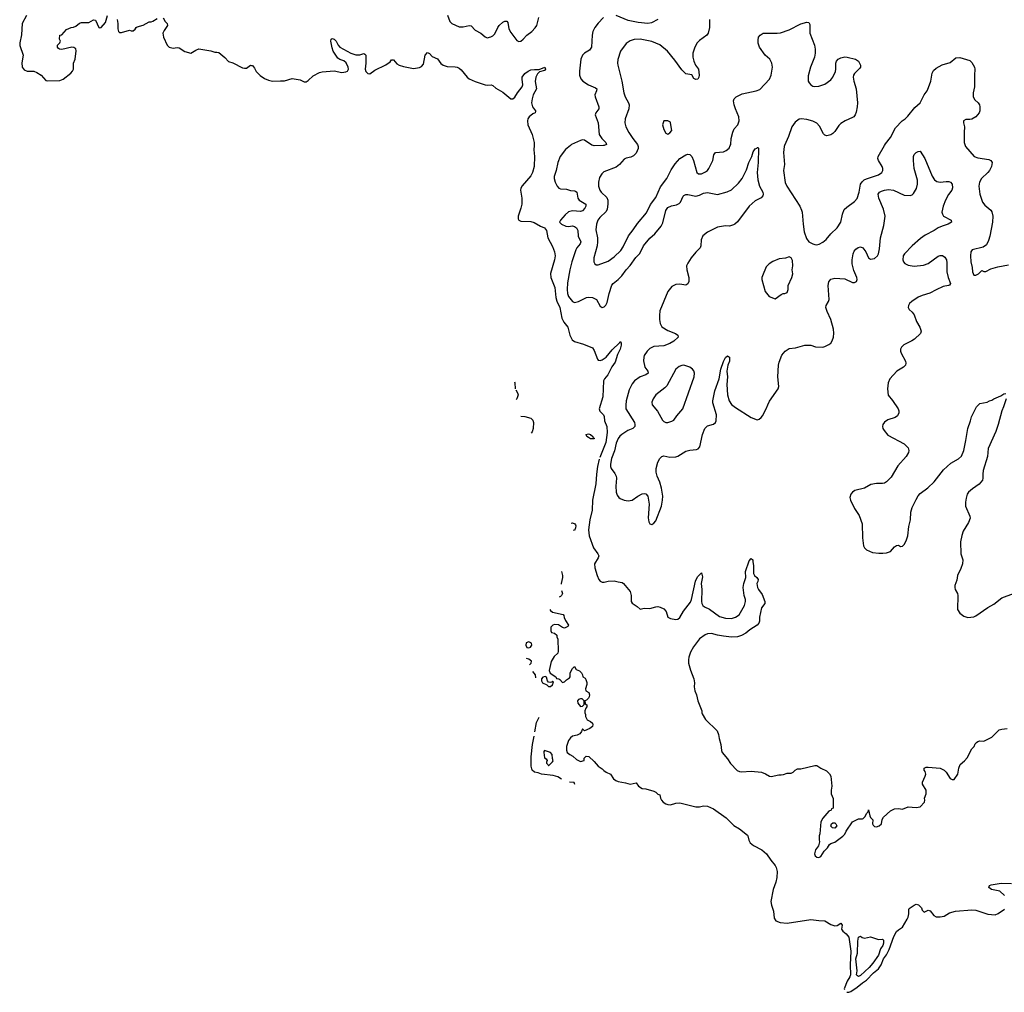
# Model space of a CAD drawing. Header units: inches. Extents: x 2220522 to 2384314, y 721474 to 893490.
# Tile 1 of 256: x 2227666 to 2237576, y 721474 to 731267. Entities that reach past the tile are written whole.
import ezdxf

# ---------------------------------------------------------------- set-up
doc = ezdxf.new("R2010")
doc.units = ezdxf.units.IN
doc.header["$MEASUREMENT"] = 0
for name, color, linetype in [('C2723', 7, 'Continuous'), ('C2732', 7, 'Continuous'), ('C2733', 7, 'Continuous')]:
    doc.layers.add(name, color=color, linetype=linetype)

msp = doc.modelspace()

# ---------------------------------------------------------------- linework, layer by layer
at = {"layer": 'C2723', "color": 5, "elevation": 180}
for points in [[(2227733.7, 731310), (2227690.4, 731230), (2227683.9, 731116.1), (2227666.4, 731033.6), (2227669, 731009), (2227700.7, 730910), (2227686.6, 730833.4), (2227690.4, 730790.4), (2227710, 730763), (2227742, 730750), (2227808.5, 730748.5), (2227837.3, 730737.3), (2227882.8, 730710), (2227930, 730656.3), (2227950, 730650.5), (2228070, 730654.9), (2228104, 730670), (2228181.2, 730730), (2228199.3, 730750), (2228209.3, 730770), (2228209, 730830), (2228223.7, 730870), (2228234.2, 730954.2), (2228230, 730973.2), (2228210, 730986), (2228190, 730989.3), (2228090, 730966), (2228066, 730970), (2228056.4, 730976.4), (2228048, 730990), (2228048, 731010), (2228070, 731034), (2228078, 731050), (2228068, 731070), (2228070, 731112), (2228090, 731114), (2228138, 731170), (2228186, 731190), (2228208.7, 731191.3), (2228230, 731202), (2228267, 731233), (2228290, 731240.7), (2228361.5, 731238.5), (2228410, 731266), (2228430, 731262), (2228462, 731190), (2228470, 731186), (2228486, 731190), (2228530, 731238), (2228551.8, 731308.2)], [(2228646, 731270), (2228654.4, 731230), (2228653.7, 731173.7), (2228661, 731150), (2228670, 731138), (2228690, 731138), (2228770, 731162), (2228790, 731154), (2228810, 731154), (2228828.4, 731171.6), (2228838, 731190), (2228850, 731196), (2228910, 731211), (2228970, 731246), (2228990, 731246.8), (2229006.3, 731253.7), (2229050, 731280.7)], [(2229110, 731284.7), (2229130.4, 731250.4), (2229150.7, 731230), (2229154.9, 731210), (2229119.9, 731160.1), (2229106, 731130), (2229114.8, 731090), (2229151.1, 731011.1), (2229171, 730991), (2229210, 730981), (2229250, 730986), (2229270, 730982.8), (2229328.3, 730948.3), (2229389, 730931), (2229438.6, 730961.4), (2229470, 730974.8), (2229590, 730953.4), (2229630, 730938.8), (2229650, 730941), (2229670, 730936), (2229730, 730886.8), (2229767.4, 730847.4), (2229810, 730832), (2229910, 730781.3), (2229930, 730777.6), (2229950, 730780.5), (2229990, 730808), (2230000, 730807)]]:
    msp.add_lwpolyline(points, dxfattribs=at)
at = {"layer": 'C2732', "color": 5}
for points, elevation in [([(2232843.8, 730000), (2232841.9, 729958.1), (2232848.5, 729888.5), (2232844.3, 729790), (2232828.6, 729730), (2232810, 729695), (2232724.3, 729595.7), (2232709.8, 729570), (2232706.5, 729550), (2232720.5, 729470), (2232719.9, 729410), (2232711.4, 729370), (2232684.6, 729290), (2232683.9, 729263.9), (2232690.1, 729250.1), (2232710, 729240.1), (2232810, 729234.8), (2232845.9, 729225.9), (2232908.9, 729188.9), (2232950, 729173.1), (2232970, 729143.8), (2232982.3, 729070), (2233030, 728984.7), (2233050.1, 728930), (2233057, 728890), (2233050.1, 728850.1), (2233009.8, 728710.2), (2233013, 728670), (2233053.8, 728570), (2233062.8, 728470), (2233073.6, 728433.6), (2233102.3, 728370), (2233121.7, 728261.7), (2233142.1, 728222.1), (2233184.2, 728170), (2233204.2, 728090), (2233225.3, 728045.3), (2233250, 728027), (2233341.5, 728001.5), (2233430, 727963.5), (2233450, 727937.4), (2233482.6, 727850), (2233490, 727840.3), (2233510, 727835.8), (2233530, 727842), (2233570, 727870.1), (2233630, 727943.2), (2233704.8, 728015.2), (2233710, 728027.3), (2233719.5, 728010), (2233719.7, 727990), (2233710.2, 727950.2), (2233683.6, 727896.4), (2233660.1, 727819.9), (2233626.6, 727773.4), (2233585.6, 727690), (2233552.8, 727650), (2233542.3, 727630), (2233536.8, 727470), (2233498.9, 727350), (2233504.4, 727324.5), (2233543.9, 727290), (2233550, 727273.4), (2233551.1, 727230), (2233574.4, 727170), (2233578.3, 727110), (2233567.1, 727010), (2233506.8, 726860.7)], 180), ([(2233209, 730000), (2233161.3, 729958.7), (2233106.7, 729890), (2233083.1, 729830), (2233065.7, 729750), (2233047, 729690), (2233044.9, 729670), (2233054.9, 729630), (2233076.9, 729590), (2233092.6, 729572.6), (2233110, 729564.3), (2233170, 729559.3), (2233210, 729547.2), (2233250, 729545.2), (2233260.7, 729540.7), (2233273.5, 729530), (2233285.5, 729470), (2233296.9, 729450), (2233364.9, 729410), (2233364.7, 729390), (2233354.6, 729370), (2233330, 729341.6), (2233310, 729334.6), (2233230, 729343.7), (2233190, 729331.4), (2233156.5, 729303.5), (2233110.4, 729250), (2233099.3, 729230), (2233120.5, 729210), (2233161.6, 729190), (2233190, 729186.5), (2233230.9, 729190.9), (2233250, 729186.4), (2233270, 729170.2), (2233283.8, 729143.8), (2233287.9, 729087.9), (2233312.6, 729030), (2233306, 729010), (2233273.1, 728970), (2233263.5, 728950), (2233222.3, 728830), (2233202.5, 728750), (2233181.6, 728618.4), (2233176.3, 728550), (2233179.9, 728510), (2233190, 728481.6), (2233230, 728431.2), (2233250, 728419.2), (2233290, 728429.4), (2233370, 728470.2), (2233394.7, 728474.7), (2233431, 728470), (2233472.4, 728450), (2233510, 728382.8), (2233530, 728370.8), (2233550, 728374.8), (2233567.2, 728392.8), (2233578.6, 728421.4), (2233599.7, 728510), (2233627, 728593), (2233639.7, 728610), (2233690, 728651.3), (2233727.6, 728690), (2233769.7, 728750), (2233809, 728791), (2233868.1, 728871.9), (2233906.4, 728913.6), (2233943.5, 728990), (2234010, 729066.2), (2234058, 729110), (2234123.1, 729190), (2234139.6, 729220.4), (2234170, 729345.5), (2234190, 729378), (2234225.5, 729394.5), (2234277.7, 729402.3), (2234304.9, 729415.1), (2234317.6, 729430), (2234343, 729490), (2234350, 729498.4), (2234370, 729507.2), (2234390, 729507.4), (2234471.7, 729491.7), (2234510, 729500.8), (2234550, 729520.2), (2234590, 729525.8), (2234690, 729506.2), (2234786.9, 729533.1), (2234830, 729553.8), (2234899.6, 729620.4), (2234936.8, 729670), (2234982.8, 729757.2), (2235006.3, 729830), (2235034.5, 729890), (2235050, 729938), (2235070, 729966), (2235085.6, 729974.4), (2235090, 729982), (2235099.6, 729979.6), (2235102, 729970), (2235100.3, 729830), (2235089, 729730), (2235095.1, 729655.1), (2235111.3, 729591.3), (2235147.3, 729530), (2235150.6, 729509.4), (2235146.8, 729493.2), (2235130, 729475.3), (2235070, 729442), (2235010, 729389.6), (2234890, 729233), (2234864.4, 729210), (2234850, 729200.4), (2234811.3, 729190), (2234770.9, 729190.9), (2234690, 729179.7), (2234590, 729128.5), (2234542.8, 729090), (2234523.6, 729050), (2234521.7, 728990), (2234515.8, 728970), (2234472, 728927.9), (2234426, 728870), (2234390, 728816.2), (2234379, 728790), (2234380.2, 728750), (2234401.8, 728670), (2234401.3, 728630), (2234391.2, 728608.8), (2234370, 728593.6), (2234310, 728604.7), (2234270, 728602), (2234230, 728580.5), (2234189.3, 728530), (2234110, 728336), (2234104.3, 728290), (2234105.8, 728250), (2234112.8, 728210), (2234130, 728174.4), (2234190, 728137.2), (2234266.8, 728106.8), (2234290.5, 728090), (2234294.9, 728070), (2234251.8, 728030), (2234210, 728006.8), (2234150, 727984.7), (2234050, 727976.5), (2234010, 727956.8), (2233981.3, 727930), (2233953.1, 727887), (2233947.6, 727870), (2233946.2, 727833.8), (2233959.3, 727770), (2233987, 727730), (2233992.4, 727710), (2233967.3, 727692.7), (2233910, 727670.5), (2233853.4, 727630), (2233830, 727600.5), (2233800.6, 727539.4), (2233770.9, 727430), (2233766, 727386), (2233768, 727350), (2233852.6, 727210), (2233858.6, 727190), (2233856, 727170), (2233836, 727150), (2233786, 727130), (2233725.3, 727090), (2233706.1, 727073.9), (2233690, 727051.4), (2233670, 727003.7), (2233653.4, 726926.6), (2233622.1, 726850), (2233613, 726793), (2233613.8, 726770), (2233619.7, 726750), (2233657.7, 726697.7), (2233669.4, 726670), (2233672.9, 726650), (2233667.6, 726570), (2233670, 726511.3), (2233680.2, 726480.2), (2233696.5, 726456.5), (2233710, 726446), (2233750, 726430.4), (2233790, 726423.1), (2233830, 726430.4), (2233889, 726471), (2233930, 726493.1), (2233950, 726496.5), (2233970, 726492.4), (2233990, 726470.7), (2234000.3, 726390), (2233990.7, 726250.7), (2233998.8, 726210), (2234010, 726191.3), (2234030, 726186), (2234050, 726198.8), (2234070, 726221), (2234125.1, 726370), (2234137.6, 726430), (2234139.6, 726470), (2234126, 726550), (2234109.7, 726610), (2234083.5, 726670), (2234074, 726710), (2234073.8, 726750), (2234088.3, 726811.7), (2234110, 726848.4), (2234130, 726870.4), (2234150, 726876.5), (2234210, 726862.3), (2234270, 726867), (2234290, 726873.7), (2234370, 726922.8), (2234410, 726933.8), (2234479.1, 726940.9), (2234493.6, 726946.4), (2234512.4, 726967.6), (2234539.8, 727090), (2234563.5, 727150), (2234590, 727178.4), (2234650, 727196.3), (2234668, 727212), (2234676.9, 727230), (2234679.1, 727290), (2234644.1, 727410), (2234642.5, 727430), (2234661.8, 727530), (2234705.3, 727650), (2234724.7, 727750), (2234750, 727826.8), (2234770, 727866.8), (2234790, 727882.8), (2234810, 727871), (2234811.9, 727851.9), (2234810.3, 727830), (2234794.9, 727790), (2234783.1, 727730), (2234791.3, 727670), (2234784.7, 727595.3), (2234788.9, 727490), (2234805.5, 727430), (2234830, 727394), (2234870, 727363.1), (2235030, 727261.6), (2235090, 727238), (2235110, 727244.7), (2235130, 727261), (2235142, 727278), (2235180.5, 727350), (2235194.7, 727390), (2235214, 727426), (2235299.5, 727550), (2235305.8, 727574.2), (2235295.8, 727670), (2235303.1, 727790), (2235310, 727818.8), (2235338.7, 727890), (2235369.6, 727930), (2235410, 727956.5), (2235475.8, 727964.2), (2235570, 727988.6), (2235630, 727990.4), (2235674.6, 727974.6), (2235750, 727970.4), (2235770, 727975.5), (2235810, 727995.5), (2235830, 728010.7), (2235845.3, 728034.7), (2235856.3, 728070), (2235859.7, 728110), (2235856.4, 728150), (2235829.7, 728250), (2235792.8, 728330), (2235780.5, 728370), (2235784.2, 728390), (2235807.6, 728430), (2235814, 728450), (2235804.7, 728590), (2235811.5, 728628.5), (2235830, 728654), (2235870, 728664.9), (2235970, 728657.1), (2236050, 728621.6), (2236070, 728620.5), (2236089.5, 728630.5), (2236095.6, 728650), (2236093.3, 728670), (2236060.5, 728740.5), (2236046.3, 728810), (2236044, 728850), (2236054.8, 728910), (2236064.1, 728935.9), (2236081.8, 728958.2), (2236105.3, 728974.7), (2236130, 728979.3), (2236153.4, 728970), (2236183.1, 728930), (2236208.5, 728870), (2236230, 728856.4), (2236270, 728864.4), (2236299.6, 728890), (2236309.7, 728910.3), (2236319.5, 728960.5), (2236328.9, 729070), (2236364.6, 729195.4), (2236375.8, 729290), (2236359.6, 729359.6), (2236312.3, 729470), (2236306.6, 729510), (2236321.2, 729530), (2236339.1, 729540.9), (2236370, 729552), (2236410, 729556.9), (2236461, 729550), (2236570, 729502), (2236630, 729498.8), (2236650, 729504.7), (2236663.2, 729516.8), (2236692.3, 729567.7), (2236701.3, 729610), (2236703.5, 729650), (2236669.7, 729770), (2236661.2, 729850), (2236662, 729890), (2236668.7, 729910), (2236689.4, 729930.6), (2236710, 729941), (2236730, 729944.7), (2236777.1, 729870), (2236850.2, 729690.2), (2236874.9, 729654.9), (2236898.3, 729638.3), (2236930, 729630.3), (2236990, 729638.4), (2237017.5, 729637.5), (2237036, 729630), (2237051, 729610), (2237054.4, 729574.4), (2237047.7, 729550), (2237014.4, 729505.6), (2236983.7, 729450), (2236960.3, 729390), (2236948.4, 729330), (2236952.7, 729310), (2236964, 729290), (2237041, 729250), (2237046, 729230), (2237012.7, 729207.3), (2236950, 729189.7), (2236910, 729171.2), (2236870, 729143.9), (2236781.3, 729098.7), (2236734.2, 729065.8), (2236650, 728990.8), (2236570.2, 728910), (2236558.9, 728890), (2236555.4, 728850), (2236562.2, 728830), (2236573.9, 728813.9), (2236610, 728795.2), (2236670, 728787.3), (2236764.5, 728795.5), (2236810, 728811.4), (2236910, 728886.9), (2236930, 728893.8), (2236952.7, 728892.7), (2236976.6, 728876.6), (2236993.4, 728850), (2236998.4, 728818.4), (2236997.5, 728730), (2237011.8, 728670), (2237033.8, 728610), (2237024.2, 728595.8), (2237014, 728590), (2236960, 728580), (2236891, 728549), (2236827.3, 728512.7), (2236750, 728490.8), (2236710, 728472.9), (2236646.7, 728430), (2236623.7, 728410), (2236610.4, 728390), (2236608.4, 728370), (2236619.1, 728350), (2236650, 728323.8), (2236670, 728297.3), (2236691.3, 728230), (2236726.7, 728170), (2236739.5, 728130), (2236732.3, 728107.7), (2236672.4, 728050), (2236647, 728033), (2236566, 727994), (2236542.6, 727970), (2236533.1, 727950), (2236532.9, 727930), (2236538.9, 727910), (2236580.9, 727830), (2236585.7, 727810), (2236581.3, 727790), (2236561.6, 727770), (2236495.8, 727730), (2236425.7, 727650), (2236408, 727610), (2236399, 727550), (2236408.2, 727488.1), (2236452.6, 727432.6), (2236506.5, 727350), (2236514.9, 727330), (2236514.4, 727310), (2236499.9, 727280.1), (2236478.2, 727261.8), (2236403, 727237), (2236370, 727216.2), (2236352.7, 727190), (2236350.4, 727170), (2236354.4, 727150), (2236366.4, 727130), (2236405.3, 727085.3), (2236570, 726995.3), (2236610, 726956.4), (2236616.9, 726930), (2236611.5, 726910), (2236587.6, 726870), (2236505.4, 726774.6), (2236438.2, 726661.8), (2236390, 726613.3), (2236370, 726602), (2236350, 726597.2), (2236290, 726597.1), (2236231.3, 726588.7), (2236170, 726549.7), (2236073.3, 726526.7), (2236048.9, 726511.1), (2236030, 726489), (2236022.3, 726457.7), (2236026.7, 726430), (2236070, 726347.3), (2236116.3, 726276.3), (2236147, 726190), (2236148.7, 726050), (2236159.1, 725970), (2236170, 725951), (2236190, 725931), (2236250, 725902.8), (2236314.4, 725894.4), (2236354.4, 725894.4), (2236390, 725898), (2236430, 725912.7), (2236470, 725959.1), (2236490, 725974), (2236510, 725976), (2236530, 725962.8), (2236550, 725966.8), (2236570, 725984), (2236590, 726018.8), (2236605.4, 726070), (2236614, 726166), (2236631.2, 726230), (2236634.2, 726310), (2236650, 726354.9), (2236690, 726436.3), (2236710, 726473), (2236730, 726498.4), (2236807.3, 726552.7), (2236870, 726614), (2236963.9, 726736.1), (2237037.8, 726802.2), (2237114.9, 726845.1), (2237145.8, 726874.2), (2237167.4, 726930), (2237189.7, 727029.7), (2237209.7, 727150), (2237237.4, 727230), (2237245.7, 727270), (2237296, 727370), (2237330, 727402.8), (2237404.7, 727415.3), (2237428, 727430), (2237450, 727436), (2237469.5, 727450.5), (2237540.2, 727479.8), (2237570, 727501), (2237590, 727504.7)], 220), ([(2233541.7, 730000), (2233450, 729996.1), (2233438.6, 730000)], 220), ([(2233888, 730000), (2233891.5, 729990), (2233890.2, 729970), (2233870, 729922), (2233844.7, 729895.3), (2233818.5, 729881.5), (2233770, 729873.5), (2233750, 729864.2), (2233704.4, 729810), (2233670, 729783), (2233544.1, 729735.9), (2233524.1, 729715.9), (2233502.9, 729677.1), (2233492.2, 729630), (2233492.4, 729590), (2233497.1, 729570), (2233503.8, 729550), (2233518, 729530), (2233575.5, 729475.5), (2233584.6, 729450), (2233586.6, 729410), (2233579.3, 729360.7), (2233570, 729336.9), (2233504, 729276), (2233486.5, 729250), (2233471.7, 729210), (2233464.9, 729150), (2233480.3, 729070), (2233481.8, 729030), (2233478.2, 728990), (2233444.2, 728870), (2233444.9, 728830), (2233454, 728810), (2233470, 728798), (2233490, 728798.4), (2233590, 728835.3), (2233650, 728878.6), (2233717.1, 728942.9), (2233740.9, 728979), (2233793.6, 729090), (2233842.2, 729150), (2233883.1, 729216.9), (2233975.8, 729324.2), (2234014.7, 729405.3), (2234070, 729477.1), (2234115.6, 729584.5), (2234179.1, 729670), (2234224.7, 729755.3), (2234263.4, 729816.6), (2234309.7, 729870), (2234370, 729906.3), (2234390, 729913.7), (2234410, 729910.4), (2234430, 729890.3), (2234449.3, 729850), (2234480.4, 729730), (2234497, 729717), (2234530, 729715.3), (2234570, 729734.4), (2234589.7, 729750.3), (2234603.6, 729770), (2234642, 729850), (2234653.1, 729906.9), (2234669.3, 729930), (2234750, 729938.4), (2234776, 729950), (2234805.6, 729974.4), (2234817.6, 730000)], 240), ([(2235365.3, 730000), (2235361.1, 729990), (2235353.7, 729930), (2235362.6, 729810), (2235353.7, 729750), (2235372.3, 729627.7), (2235386.3, 729590), (2235517.1, 729390), (2235534.9, 729350), (2235540.5, 729330), (2235550.5, 729210), (2235562.8, 729130), (2235585.1, 729065.1), (2235610.3, 729030.3), (2235649.1, 729009.1), (2235670, 729003.7), (2235690, 729001.3), (2235713.9, 729006.1), (2235750, 729026.4), (2235784.7, 729055.3), (2235829.2, 729110.8), (2235893.5, 729170), (2235931.4, 729228.6), (2235948.1, 729310), (2235965.2, 729354.8), (2235990, 729380.7), (2236070, 729435.6), (2236094.4, 729465.6), (2236116.5, 729530), (2236129.9, 729610), (2236144.8, 729635.2), (2236166.4, 729653.7), (2236190, 729665), (2236310, 729704.9), (2236342.4, 729730), (2236353, 729750), (2236355.1, 729770), (2236348.2, 729790), (2236308.5, 729850), (2236303.5, 729870), (2236307.1, 729890), (2236370.3, 730000)], 240), ([(2237182.8, 730000), (2237186.8, 729990), (2237273.4, 729890), (2237310, 729877.8), (2237419, 729859), (2237440.7, 729850), (2237454, 729830), (2237447.2, 729790), (2237426.9, 729750), (2237410.7, 729729.3), (2237346.9, 729670), (2237327.6, 729630), (2237318.3, 729590), (2237330, 729511.3), (2237357.3, 729430), (2237380.1, 729400.1), (2237440.4, 729350), (2237451.1, 729331.2), (2237460.2, 729290), (2237459, 729230), (2237431.1, 729088.9), (2237417, 729043), (2237398, 729002), (2237363.7, 728976.3), (2237252, 728950), (2237238.8, 728930), (2237236, 728890), (2237240.7, 728830), (2237253.4, 728773.4), (2237257.3, 728730), (2237270, 728696), (2237290, 728694.8), (2237315.3, 728710), (2237350, 728742), (2237370, 728732), (2237390, 728731.3), (2237441.5, 728758.5), (2237510, 728777.3), (2237618.8, 728798.8)], 240), ([(2232645.8, 727621.4), (2232650.8, 727610), (2232654.7, 727552.1)], 160), ([(2232660.3, 727540.3), (2232677.3, 727510), (2232682.8, 727490), (2232671, 727450), (2232664.9, 727443.6)], 160), ([(2237594.9, 727450), (2237568.5, 727370), (2237550.3, 727330), (2237514.9, 727190), (2237490, 727122.7), (2237413.7, 726950), (2237406, 726870), (2237363.7, 726730), (2237359.5, 726690), (2237361.6, 726650), (2237357.1, 726630), (2237322, 726590), (2237255.4, 726544.6), (2237215.8, 726510), (2237203.1, 726490), (2237191.8, 726450), (2237185.7, 726410), (2237185.7, 726370), (2237230.7, 726270), (2237234, 726250), (2237216.1, 726203.9), (2237162, 726118), (2237147.5, 726072.5), (2237136.4, 726010), (2237138.9, 725890), (2237157.3, 725830), (2237154.9, 725790), (2237139.8, 725740.2), (2237105.5, 725670), (2237097.5, 725622.5), (2237079.1, 725570), (2237077.3, 725550), (2237082.8, 725530), (2237104, 725490), (2237107.3, 725470), (2237104, 725330), (2237130, 725291.3), (2237170, 725262.8), (2237208.3, 725248.3), (2237270, 725254.8), (2237290, 725264), (2237410, 725347.3), (2237470, 725382.8), (2237550, 725444.9), (2237670, 725488.6)], 220), ([(2232709.2, 727274.5), (2232750, 727271), (2232810, 727254.8), (2232830, 727236), (2232837.1, 727210), (2232832.8, 727152.8), (2232822.8, 727117.2), (2232813.2, 727105.8)], 160), ([(2233500.3, 726841.2), (2233483, 726770), (2233471.1, 726690), (2233466.7, 726593.3), (2233433.2, 726430), (2233429.1, 726330), (2233404.8, 726230), (2233391.9, 726130), (2233398.3, 726070), (2233442.2, 725950), (2233486, 725890), (2233494.3, 725870), (2233488.9, 725850), (2233452.2, 725790), (2233455.3, 725750), (2233477, 725670), (2233495.5, 725630), (2233510, 725613.4), (2233530, 725603), (2233550, 725603), (2233590, 725615.5), (2233650, 725619.1), (2233690, 725606.8), (2233730, 725601), (2233744.7, 725590), (2233810.4, 725510), (2233820.5, 725470), (2233820.7, 725410), (2233830, 725391.3), (2233879.8, 725359.8), (2233910, 725332), (2233950, 725341), (2234010, 725338.8), (2234070, 725356.3), (2234090, 725358), (2234112.8, 725352.8), (2234150, 725334), (2234173.4, 725310), (2234191, 725250), (2234216.7, 725236.7), (2234270, 725227.4), (2234290, 725232.4), (2234310, 725248.4), (2234348.2, 725311.8), (2234417.2, 725402.8), (2234427.6, 725430), (2234467.5, 725612.5), (2234490, 725656.3), (2234530, 725698), (2234538.3, 725658.3), (2234525.7, 725590), (2234531.1, 725530), (2234528.9, 725408.9), (2234530.4, 725390), (2234540.5, 725370), (2234557.2, 725357.2), (2234610, 725331.4), (2234710, 725256.9), (2234770, 725241.5), (2234830, 725238.7), (2234870, 725250.4), (2234906.3, 725273.7), (2234962.6, 725370), (2234972.8, 725410), (2234971.3, 725430), (2234958.7, 725470), (2234947.2, 725550), (2234954, 725590), (2234976.3, 725650), (2234971.8, 725710), (2235010, 725818.8), (2235030, 725841), (2235044.7, 725830), (2235044, 725810), (2235052.5, 725772.5), (2235053.4, 725690), (2235062, 725670), (2235086.8, 725650), (2235098, 725630), (2235094.8, 725610), (2235084.9, 725590), (2235090.6, 725550.6), (2235100.7, 725530), (2235139.9, 725479.9), (2235165.5, 725410), (2235166.8, 725390), (2235133.7, 725346.3), (2235113.4, 725250), (2235112.4, 725210), (2235105.5, 725190), (2235090.4, 725170), (2235016.5, 725123.5), (2234973.7, 725090), (2234932.3, 725067.7), (2234890, 725054.9), (2234830, 725051.3), (2234750, 725059.9), (2234690.1, 725069.9), (2234630, 725087.3), (2234590, 725085.2), (2234565.7, 725074.3), (2234507.7, 725032.3), (2234446.5, 724953.5), (2234419.1, 724900.9), (2234400.9, 724850), (2234396.3, 724823.7), (2234399.1, 724790), (2234418.4, 724718.4), (2234450.5, 724629.5), (2234458, 724590), (2234456.3, 724550), (2234463, 724510), (2234478, 724470), (2234490.4, 724410.4), (2234531, 724310), (2234531.3, 724290), (2234536.9, 724276.9), (2234570, 724222), (2234687.1, 724107.1), (2234700.7, 724070), (2234704.9, 724030), (2234723, 723970), (2234730.3, 723910), (2234738, 723890), (2234790, 723825.5), (2234819.4, 723779.4), (2234888.4, 723708.4), (2234910, 723698), (2234930, 723695.5), (2235030, 723700.4), (2235134, 723690), (2235174, 723674), (2235214, 723650), (2235230, 723646), (2235305.4, 723665.4), (2235330, 723662.8), (2235353.6, 723666.4), (2235390, 723682), (2235430, 723682), (2235450, 723692), (2235470, 723712), (2235496.4, 723723.6), (2235530, 723724.7), (2235670, 723758), (2235690, 723758), (2235730, 723731.3), (2235785.4, 723705.4), (2235815.3, 723675.3), (2235830.8, 723650), (2235841, 723550), (2235832, 723510), (2235832.7, 723472.7), (2235852.7, 723427.3), (2235854, 723330), (2235838, 723322), (2235834, 723310), (2235810, 723298), (2235790, 723275.3), (2235750, 723228.7), (2235731, 723190), (2235718, 723070), (2235711.3, 723050), (2235711.3, 723010), (2235716, 722990), (2235706, 722950), (2235676, 722910), (2235666, 722870), (2235671.3, 722850), (2235690, 722836), (2235710, 722831.3), (2235730, 722842), (2235763.2, 722896.8), (2235795.3, 722930), (2235818, 722962), (2235830, 722971.3), (2235870, 722984.7), (2235950, 723046), (2235970, 723066), (2235983.6, 723096.4), (2236048.9, 723191.2), (2236110, 723222), (2236150, 723222), (2236154.6, 723225.4), (2236174.6, 723245.4), (2236190, 723274), (2236206, 723290), (2236210, 723312), (2236222, 723250), (2236230, 723234), (2236251.6, 723211.6), (2236251.3, 723170), (2236256.9, 723156.9), (2236270, 723144.7), (2236290, 723141), (2236315.3, 723150), (2236339, 723170), (2236346, 723214), (2236361.5, 723238.5), (2236430, 723301), (2236470, 723321), (2236510, 723324.7), (2236550, 723318), (2236610, 723341), (2236690, 723336), (2236730, 723342), (2236773.2, 723390), (2236777.2, 723410), (2236774, 723430), (2236788.9, 723471.2), (2236789, 723510), (2236754, 723570), (2236754, 723590), (2236781.2, 723650), (2236785.2, 723670), (2236779, 723699), (2236769, 723710), (2236770, 723732), (2236790, 723742), (2236810, 723742), (2236930.7, 723730.7), (2236970, 723711.3), (2236990.8, 723690.8), (2237030, 723626), (2237050, 723618), (2237070, 723618), (2237108.7, 723670), (2237119, 723730), (2237132.3, 723767.7), (2237175.9, 723804.1), (2237203.3, 723836.7), (2237250, 723926), (2237274, 723950), (2237283.7, 723976.3), (2237295.3, 723990), (2237310, 724001), (2237330, 724006), (2237370, 724004.7), (2237450, 724044.7), (2237524, 724116), (2237550, 724124.7), (2237606, 724130)], 180), ([(2233216.2, 726197.4), (2233230, 726200.7), (2233252.2, 726192.2), (2233260.5, 726180.5), (2233264.9, 726170), (2233262, 726150), (2233250, 726124)], 160), ([(2233250, 726124), (2233241.7, 726126.2)], 160), ([(2233119.7, 725712.1), (2233130, 725672), (2233130.2, 725650.2), (2233116.9, 725590), (2233116.4, 725583.4)], 160), ([(2233120.9, 725520.4), (2233128, 725490), (2233120.7, 725470), (2233110, 725459.3), (2233095.4, 725454.2)], 160), ([(2233001.3, 725330.5), (2233010, 725317.3), (2233030, 725300.7), (2233137.3, 725277.3), (2233144.7, 725270), (2233147.3, 725247.3), (2233158.8, 725218.8), (2233191.3, 725170), (2233183.6, 725156.4), (2233150, 725142), (2233130, 725148), (2233090, 725173.2), (2233050, 725179), (2233032, 725170), (2233012, 725150), (2233012.7, 725112.7), (2233018, 725098), (2233050, 725092), (2233071.6, 725071.6), (2233072.7, 725052.7), (2233082, 725030), (2233084.7, 724910), (2233082, 724890), (2233045.4, 724854.6), (2233014.8, 724805.2), (2232996, 724716), (2233006.4, 724686.4), (2233062, 724650), (2233070, 724634), (2233091.6, 724631.6), (2233103.6, 724623.6), (2233130, 724594), (2233150, 724602), (2233170, 724622), (2233200.4, 724639.6), (2233208, 724650), (2233206, 724690), (2233230, 724734), (2233250, 724754), (2233266, 724726), (2233302, 724710), (2233322, 724690), (2233332, 724670), (2233334, 724650), (2233356.9, 724636.9), (2233365.4, 724625.4), (2233373.7, 724593.7), (2233373.7, 724573.7), (2233361, 724530), (2233366, 724510), (2233393.4, 724493.4), (2233402.8, 724470), (2233398.8, 724450), (2233390, 724435.3), (2233370, 724415.3), (2233354, 724410), (2233358, 724378), (2233374, 724370), (2233374, 724350), (2233363.6, 724336.4), (2233354, 724310), (2233354, 724290), (2233362, 724270), (2233362, 724250), (2233378, 724218), (2233410, 724202), (2233430, 724184.7), (2233436.3, 724170), (2233432.4, 724150), (2233404.7, 724130), (2233350, 724108.7), (2233330, 724126), (2233319.8, 724100.2), (2233302.8, 724077.2), (2233276.8, 724063.2), (2233230, 724052.3), (2233210, 724036), (2233188.4, 724010), (2233170.8, 723950.8), (2233171, 723911), (2233178, 723890), (2233202, 723870), (2233233.2, 723853.2), (2233270, 723818.8), (2233310, 723798), (2233346, 723810), (2233348.4, 723831.6), (2233368.4, 723851.6), (2233394, 723850), (2233450, 723798), (2233490, 723751), (2233530, 723726), (2233546.4, 723706.4), (2233570, 723690.7), (2233612.3, 723672.3), (2233643.9, 723623.9), (2233667.1, 723607.1), (2233690, 723595.5), (2233763.9, 723583.9), (2233810, 723570.6), (2233870, 723582), (2233896, 723550), (2233930, 723527.3), (2233970, 723524.7), (2234050, 723501), (2234070, 723490.8), (2234090, 723471), (2234110, 723462), (2234117.3, 723430), (2234127.3, 723410), (2234142.8, 723390), (2234170, 723370.6), (2234190, 723364), (2234217.5, 723362.5), (2234270, 723379.3), (2234310, 723381.1), (2234470, 723343.1), (2234510, 723341.7), (2234550.4, 723350.4), (2234587.9, 723347.9), (2234650, 723323), (2234778, 723230), (2234854.3, 723154.3), (2234910, 723122), (2234990, 723055.5), (2234995.5, 723050), (2235006.4, 723006.4), (2235019.3, 722979.3), (2235051.8, 722951.8), (2235134.3, 722910), (2235181.5, 722870), (2235225.1, 722805.1), (2235270, 722752.9), (2235281.4, 722730), (2235289.4, 722690), (2235287.5, 722630), (2235277.9, 722582.1), (2235248.9, 722511.1), (2235225.5, 722390), (2235232.1, 722352.1), (2235253.4, 722290), (2235260.1, 722220.1), (2235275.1, 722195.1), (2235318.9, 722178.9), (2235390, 722170.7), (2235630, 722207.1), (2235710, 722196.8), (2235770, 722194.7), (2235830, 722158.3), (2235870, 722144.4), (2235892.7, 722147.3), (2235930, 722170.6), (2235944.7, 722150), (2235938.8, 722110), (2235950.8, 722090), (2235983.1, 722063.1), (2236010.3, 722030.3), (2236032.8, 721890), (2236025.6, 721750), (2236028.4, 721650), (2236021.6, 721630), (2235993.5, 721586.5), (2235966.1, 721510), (2235967.5, 721503.2)], 160), ([(2232796.3, 724773), (2232814, 724790), (2232819, 724810), (2232790, 724829.3), (2232766.4, 724834.5)], 160), ([(2232860.5, 724642.1), (2232856.3, 724670), (2232830, 724705.1)], 160), ([(2232852.3, 724098.1), (2232869.3, 724190), (2232893.1, 724244.9)], 160), ([(2233120.2, 723618.9), (2233083.8, 723643.8), (2233035.9, 723655.9), (2232917.4, 723670), (2232885.1, 723685.1), (2232847, 723690), (2232824.4, 723710), (2232814.4, 723750), (2232815.7, 723844.3), (2232828.2, 723968.2), (2232844.3, 724055.1)], 160), ([(2233254.8, 723568.3), (2233248, 723588), (2233198.9, 723589.3)], 160), ([(2237578, 722450), (2237532, 722492), (2237448, 722510), (2237422, 722530), (2237428.7, 722550), (2237444.8, 722555.2), (2237545.4, 722574.6), (2237649, 722571)], 160), ([(2235992.1, 721476.3), (2236010, 721474.4), (2236030, 721481.4), (2236095.2, 721524.8), (2236149.3, 721570.7), (2236190, 721596.9), (2236259.2, 721670), (2236310.6, 721709.4), (2236335.3, 721750), (2236361.6, 721810), (2236390, 721852), (2236415.9, 721904.1), (2236463.9, 722036.1), (2236490, 722085.5), (2236510, 722104.9), (2236553.2, 722130), (2236599, 722210), (2236609, 722230), (2236616.5, 722263.5), (2236614, 722310), (2236620.2, 722319.8), (2236670, 722351), (2236690, 722361), (2236713.7, 722353.7), (2236743.5, 722323.5), (2236750, 722302), (2236770, 722282), (2236810, 722302), (2236830, 722296), (2236867.9, 722247.9), (2236890, 722234.8), (2236930, 722234.8), (2236970, 722242.8), (2237026.3, 722273.7), (2237086, 722290), (2237250, 722305.5), (2237290, 722302), (2237410, 722260.5), (2237484.7, 722255.3), (2237513.6, 722266.4), (2237578, 722310)], 160)]:
    msp.add_lwpolyline(points, dxfattribs=dict(at, elevation=elevation))
for points, elevation in [([(2235410, 728878), (2235375.3, 728864.7), (2235310, 728861.2), (2235246.2, 728833.8), (2235210.5, 728809.5), (2235181.1, 728778.9), (2235141.6, 728690), (2235134.9, 728670), (2235134.4, 728650), (2235168.4, 728530), (2235210, 728478.8), (2235270, 728458), (2235330, 728501), (2235350, 728511), (2235368.7, 728511.3), (2235390, 728522), (2235395.3, 728530), (2235402, 728550), (2235402, 728590), (2235439.3, 728670), (2235449, 728709), (2235441.2, 728750), (2235449, 728790), (2235444, 728844), (2235430, 728868), (2235416.4, 728876.4)], 240), ([(2234350, 727787.3), (2234330, 727787), (2234303.4, 727776.6), (2234270.7, 727750), (2234178.2, 727581.8), (2234159.1, 727560.9), (2234068, 727490), (2234041.6, 727450), (2234030, 727418), (2234030.8, 727390), (2234085.2, 727325.2), (2234135.5, 727235.5), (2234150, 727221), (2234170, 727210.7), (2234190, 727210.7), (2234230, 727224.9), (2234250, 727234.8), (2234280.5, 727279.5), (2234340.9, 727350), (2234455.6, 727670), (2234458, 727710), (2234451.9, 727731.9), (2234439, 727750), (2234410, 727769.3)], 240), ([(2233450, 727048), (2233411.1, 727048.8), (2233390, 727059), (2233375.3, 727070), (2233368, 727090), (2233390, 727097.3), (2233410.7, 727090.7), (2233434, 727070), (2233438, 727058), (2233450, 727054)], 160), ([(2232790, 725004), (2232765.5, 724994.5), (2232760.7, 724970), (2232770, 724947.3), (2232790, 724942.8), (2232808, 724950), (2232822, 724970), (2232818, 724990)], 160), ([(2232955.3, 724655.3), (2232930, 724648.7), (2232918.8, 724630), (2232918.8, 724610), (2232926.8, 724590), (2232971.6, 724571.6), (2232990, 724552), (2233010, 724552), (2233028, 724570), (2233038, 724598), (2233030, 724606), (2233022, 724598), (2233010, 724595.3), (2232990, 724598), (2232978, 724610), (2232968.4, 724648.4)], 160), ([(2233310, 724428.7), (2233290, 724422), (2233281, 724410), (2233285.2, 724385.2), (2233310, 724352), (2233330, 724354), (2233347.3, 724372.7), (2233348, 724410), (2233328.4, 724428.4)], 160), ([(2232950, 723908.7), (2232941.4, 723898.6), (2232940.7, 723890), (2232950, 723834), (2232965.4, 723825.4), (2232974, 723810), (2232967.7, 723792.3), (2232970, 723782), (2232986.4, 723766.4), (2232990, 723754), (2233030, 723794), (2233035.3, 723804.7), (2233028, 723828), (2233025.2, 723870), (2233010, 723889)], 160), ([(2235870, 723128), (2235846, 723130), (2235828.9, 723148.8), (2235838, 723170), (2235850, 723182), (2235870, 723182), (2235882, 723170), (2235892, 723150)], 180), ([(2236170, 722019.3), (2236230, 722033.4), (2236310, 722007.7), (2236350.9, 722010.9), (2236359.1, 721999.1), (2236360.3, 721970), (2236352.6, 721947.4), (2236329, 721911), (2236310.1, 721849.9), (2236252.9, 721767.1), (2236216.7, 721723.3), (2236130, 721645), (2236110, 721635.1), (2236098.9, 721638.9), (2236088.2, 721650), (2236096.8, 721690), (2236083.5, 721810), (2236099.6, 721870), (2236100.5, 721990), (2236110, 722030.8), (2236130, 722041), (2236146.4, 722026.4)], 160)]:
    msp.add_lwpolyline(points, close=True, dxfattribs=dict(at, elevation=elevation))
at = {"layer": 'C2733', "color": 5}
for points, elevation in [([(2231971.8, 731311.8), (2231997, 731250), (2232017.1, 731230), (2232090, 731195.6), (2232130, 731195.8), (2232190, 731208.3), (2232210, 731205.3), (2232250, 731163.1), (2232308.2, 731130), (2232350, 731094.9), (2232370, 731086), (2232406.7, 731093.3), (2232430, 731106), (2232450, 731123.8), (2232477.5, 731190), (2232490.7, 731210), (2232530, 731242.3), (2232550, 731251.1), (2232570, 731251.5), (2232578.4, 731238.4), (2232590, 731174.9), (2232610, 731138), (2232670, 731058.7), (2232690, 731048.7), (2232710, 731051.6), (2232734.7, 731070), (2232770, 731111.6), (2232821.3, 731150), (2232855.3, 731184.7), (2232871.6, 731210), (2232892.2, 731287.8)], 220), ([(2233542, 731290), (2233487.4, 731232.6), (2233455.3, 731190), (2233436.5, 731150), (2233426.7, 731110), (2233422, 730990), (2233400.6, 730959.4), (2233350.2, 730929.8), (2233330.4, 730910), (2233313.7, 730870), (2233300.3, 730750), (2233300.3, 730710), (2233312.8, 730672.8), (2233332.7, 730650), (2233392.4, 730610), (2233462, 730582), (2233473.7, 730570), (2233471.5, 730550), (2233455.3, 730510), (2233458, 730490), (2233496.9, 730390), (2233496.1, 730370), (2233465.7, 730330), (2233459.6, 730310), (2233488.8, 730230), (2233498.9, 730110), (2233523.9, 730070), (2233564.2, 730030), (2233572.2, 730010), (2233550, 730000.4), (2233541.7, 730000)], 220), ([(2234090.7, 731270), (2234023.7, 731236.3), (2233990, 731228.8), (2233890, 731239.8), (2233790, 731257.8), (2233670, 731308)], 220), ([(2234608.7, 731270), (2234610.2, 731190), (2234596.1, 731130), (2234582.4, 731110), (2234510, 731056.9), (2234486.5, 731033.5), (2234462.6, 730990), (2234442.6, 730930), (2234442.4, 730890), (2234450.5, 730850), (2234468.2, 730808.2), (2234498.8, 730770), (2234506, 730710), (2234501, 730690), (2234490.6, 730669.4), (2234470, 730666), (2234450, 730675.3), (2234432.7, 730712.7), (2234370, 730720.7), (2234330, 730760.9), (2234259.8, 730859.8), (2234186.4, 730950), (2234110, 731014), (2234030, 731046.2), (2233910, 731070.8), (2233850, 731068.5), (2233810, 731054), (2233772, 731028), (2233714.6, 730950), (2233687.1, 730867.1), (2233682.3, 730830), (2233684.9, 730810), (2233727.6, 730650), (2233746.3, 730530), (2233760.3, 730490), (2233794.9, 730430), (2233801.7, 730410), (2233798.9, 730370), (2233760.3, 730270), (2233755.8, 730230), (2233766.7, 730190), (2233798.9, 730130), (2233837.8, 730070), (2233884.6, 730010), (2233888, 730000)], 240), ([(2234817.6, 730000), (2234822.4, 730010), (2234828.4, 730070), (2234844.4, 730135.6), (2234858.7, 730170), (2234893.3, 730210), (2234906.3, 730250), (2234906, 730290), (2234869.6, 730370), (2234858.4, 730410), (2234852, 730450), (2234858, 730470), (2234877.2, 730490), (2234938.9, 730521.1), (2235079, 730550), (2235114.6, 730565.4), (2235212.4, 730670), (2235228.3, 730710), (2235244.7, 730790), (2235236.9, 730830), (2235215.4, 730870), (2235168, 730910), (2235111.5, 730990), (2235099.7, 731030), (2235098, 731062), (2235103.7, 731090), (2235118, 731110), (2235149.2, 731130), (2235167.2, 731132.8), (2235289.7, 731130.3), (2235324.6, 731135.4), (2235410, 731166.4), (2235530, 731225.5), (2235590, 731244), (2235610, 731238), (2235619.9, 731219.9), (2235618.4, 731130), (2235664.9, 731010), (2235672.6, 730970), (2235672.8, 730930), (2235665.3, 730890), (2235624.6, 730790), (2235602.8, 730702.8), (2235603.8, 730650), (2235613.4, 730630), (2235630, 730610.7), (2235650, 730597.3), (2235670, 730593.4), (2235710, 730597.1), (2235770, 730618.4), (2235830, 730663), (2235851.5, 730690), (2235875.8, 730744.2), (2235880.5, 730770), (2235879.7, 730830), (2235886.3, 730850), (2235904.5, 730870), (2235930, 730883.1), (2235970, 730891.8), (2235994, 730890), (2236078, 730870), (2236110.3, 730850.3), (2236128.2, 730810), (2236128, 730790), (2236122.4, 730777.6), (2236070, 730726.6), (2236059.5, 730710), (2236054, 730690), (2236060.3, 730650), (2236085.3, 730570), (2236098, 730430), (2236096.4, 730390), (2236084.7, 730335.3), (2236076.3, 730310), (2236062.8, 730290), (2236050, 730280.9), (2235974.8, 730250), (2235930, 730220.5), (2235910, 730202.9), (2235870, 730142), (2235850, 730122.9), (2235830, 730107.6), (2235790, 730097.6), (2235770, 730105.1), (2235757.7, 730117.7), (2235716.8, 730196.8), (2235690, 730224.7), (2235650, 730245.1), (2235590, 730263.5), (2235530.3, 730269.7), (2235510, 730266.3), (2235470, 730236.9), (2235436.5, 730190), (2235403.7, 730090), (2235365.3, 730000)], 240), ([(2230000, 730807), (2230010, 730806), (2230030, 730780.5), (2230046.4, 730746.4), (2230085.7, 730705.7), (2230130, 730675.5), (2230170, 730658.3), (2230210, 730648.4), (2230290, 730653.4), (2230330, 730650.7), (2230410, 730674), (2230490, 730661.6), (2230530, 730640.9), (2230550, 730641.8), (2230570, 730653.6), (2230618.9, 730701.2), (2230684.2, 730735.8), (2230710, 730743.9), (2230830, 730753.3), (2230910, 730735.7), (2230950, 730741.2), (2230965.8, 730750), (2230975.2, 730770), (2230973.4, 730790), (2230953.6, 730833.6), (2230930, 730854.1), (2230890, 730866.8), (2230870, 730879.9), (2230821.7, 730950), (2230810, 730983.7), (2230796.4, 731050), (2230801.6, 731070), (2230810, 731076.5), (2230830, 731070.2), (2230850, 731051.3), (2230871.2, 731011.2), (2230889.4, 730989.4), (2230999, 730930), (2231050, 730913.4), (2231090, 730915), (2231130, 730927.2), (2231141.7, 730921.7), (2231151.3, 730910), (2231151.3, 730830), (2231142.8, 730770), (2231150, 730746.4), (2231170, 730726.7), (2231190, 730723.8), (2231241.1, 730758.9), (2231350, 730811.4), (2231396.2, 730843.8), (2231410, 730861.7), (2231430, 730863.7), (2231462.2, 730822.2), (2231484.6, 730810), (2231530, 730796), (2231630, 730777.2), (2231690, 730785.1), (2231710, 730795.6), (2231730, 730818), (2231746.6, 730910), (2231770, 730938.3), (2231790, 730927.6), (2231818.1, 730898.1), (2231870, 730872), (2231906.3, 730826.3), (2231929.1, 730809.1), (2231970, 730794.6), (2232050, 730792.2), (2232070, 730789.2), (2232090, 730779.3), (2232110, 730762), (2232168.8, 730688.8), (2232190.8, 730670.8), (2232250, 730644.7), (2232350, 730611.5), (2232370, 730608.4), (2232410, 730612.3), (2232430, 730604), (2232458.9, 730578.9), (2232530, 730536.8), (2232610, 730469.6), (2232630, 730469), (2232650, 730486.8), (2232676.8, 730530), (2232723.4, 730590), (2232729.9, 730610.1), (2232722.6, 730670), (2232724.9, 730690), (2232750, 730726.9), (2232783.7, 730750), (2232810, 730760.9), (2232847.3, 730767.3), (2232893.8, 730766.2), (2232950.3, 730790.4), (2232959.6, 730770), (2232950, 730755.6), (2232898, 730742), (2232878.1, 730721.9), (2232861.1, 730690), (2232854.7, 730645.3), (2232868.4, 730570), (2232835.2, 730510), (2232822.7, 730470), (2232818.5, 730430), (2232828.1, 730390), (2232857.8, 730350), (2232857.3, 730342.7), (2232854.4, 730330), (2232830, 730319.9), (2232794.5, 730290), (2232780.9, 730270), (2232776, 730250), (2232780.8, 730210), (2232824.8, 730110), (2232845.1, 730030), (2232843.8, 730000)], 180), ([(2236370.3, 730000), (2236381.1, 730018.9), (2236430, 730082), (2236481.5, 730178.5), (2236549.4, 730250), (2236578, 730270), (2236603.7, 730296.3), (2236675.9, 730384.1), (2236731, 730430), (2236769.7, 730510), (2236798.7, 730550), (2236813.8, 730586.2), (2236835.3, 730650), (2236848.7, 730730), (2236863.6, 730756.4), (2236890, 730778.8), (2236950, 730812), (2237030, 730834.9), (2237090, 730882.4), (2237130, 730887.7), (2237230, 730854.9), (2237250, 730835.5), (2237275.8, 730790), (2237280.3, 730770), (2237274.9, 730710), (2237276.1, 730590), (2237263.1, 730530), (2237263.7, 730490), (2237280.4, 730460.4), (2237314.8, 730430), (2237326.8, 730410), (2237331.3, 730390), (2237331.3, 730350), (2237324.7, 730330), (2237291.3, 730290), (2237250, 730266.6), (2237230, 730260.9), (2237190, 730264), (2237166.8, 730250), (2237166.8, 730230), (2237176.3, 730190), (2237170.6, 730130), (2237170.7, 730030), (2237182.8, 730000)], 240), ([(2233438.6, 730000), (2233424.7, 730004.7), (2233350, 730054), (2233330, 730057.1), (2233310, 730051.9), (2233220.5, 730010), (2233209, 730000)], 220)]:
    msp.add_lwpolyline(points, dxfattribs=dict(at, elevation=elevation))
at = {"layer": 'C2733', "color": 5, "elevation": 260}
msp.add_lwpolyline([(2234190, 730248), (2234150, 730248), (2234134.8, 730210), (2234150, 730162), (2234170, 730124.7), (2234190, 730116), (2234210, 730126.8), (2234228.7, 730150), (2234218, 730230), (2234215.3, 730235.3)], close=True, dxfattribs=at)

doc.saveas('drawing.dxf')
